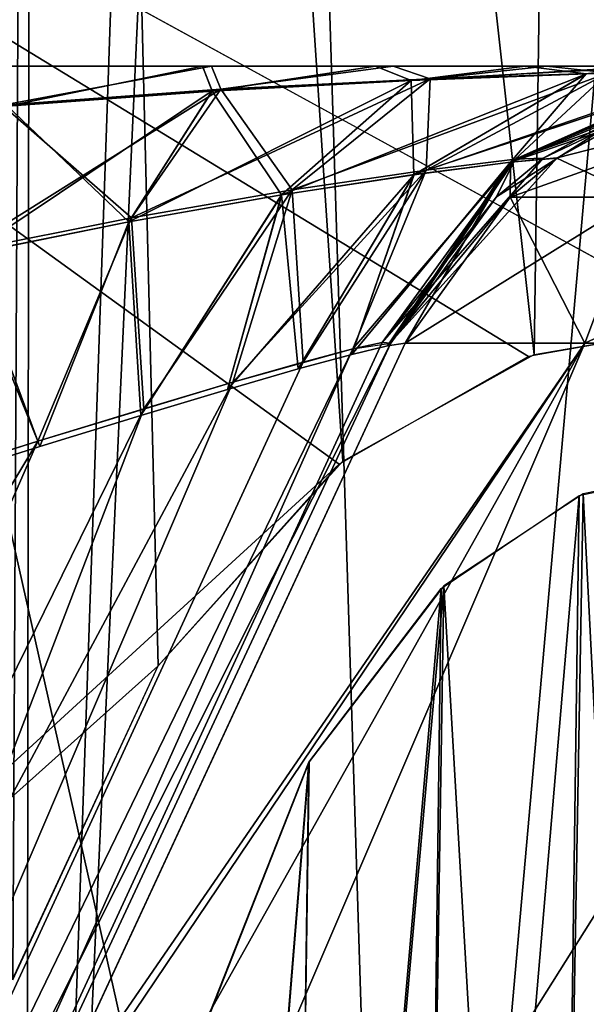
# Model space of a CAD drawing. Header units: millimetres. Extents: x -75 to 75, y -5 to 37.
# Tile 35 of 185: x -56.098 to -55.271, y 4.63 to 6.068. Entities that reach past the tile are written whole.
import ezdxf

# ---------------------------------------------------------------- set-up
doc = ezdxf.new("R2010")
doc.units = ezdxf.units.MM
doc.header["$LTSCALE"] = 127.314815
for name, color, linetype in [('100', 7, 'CONTINUOUS'), ('142', 7, 'CONTINUOUS'), ('146', 7, 'CONTINUOUS'), ('162', 7, 'CONTINUOUS'), ('165', 7, 'CONTINUOUS'), ('169', 7, 'CONTINUOUS'), ('188', 7, 'CONTINUOUS'), ('189', 7, 'CONTINUOUS'), ('193', 7, 'CONTINUOUS'), ('194', 7, 'CONTINUOUS'), ('200', 7, 'CONTINUOUS'), ('210', 7, 'CONTINUOUS'), ('238', 7, 'CONTINUOUS'), ('241', 7, 'CONTINUOUS'), ('242', 7, 'CONTINUOUS'), ('243', 7, 'CONTINUOUS'), ('246', 7, 'CONTINUOUS'), ('254', 7, 'CONTINUOUS'), ('255', 7, 'CONTINUOUS'), ('256', 7, 'CONTINUOUS'), ('262', 7, 'CONTINUOUS'), ('263', 7, 'CONTINUOUS'), ('268', 7, 'CONTINUOUS'), ('314', 7, 'CONTINUOUS'), ('6', 7, 'CONTINUOUS'), ('8', 7, 'CONTINUOUS')]:
    doc.layers.add(name, color=color, linetype=linetype)

msp = doc.modelspace()

# ---------------------------------------------------------------- linework, layer by layer
at = {"layer": '100', "color": 251, "linetype": 'Continuous', "true_color": 0x464b4f}
for points in [[(-56.4314, 6, -4.5869), (-55.8182, 6, -4.2967), (-55.8182, 6, -4.7033), (-56.4314, 6, -4.5869)], [(-56.1153, 6, -4.3833), (-55.8182, 6, -4.2967), (-56.4314, 6, -4.5869), (-56.1153, 6, -4.3833)], [(-56.4314, 6, -21.5869), (-55.8182, 6, -21.2967), (-55.8182, 6, -21.7033), (-56.4314, 6, -21.5869)], [(-56.1153, 6, -21.3833), (-55.8182, 6, -21.2967), (-56.4314, 6, -21.5869), (-56.1153, 6, -21.3833)], [(-55.8182, 6, -38.2967), (-56.4048, 6, -38.5869), (-56.4314, 6, -38.4131), (-55.8182, 6, -38.2967)], [(-56.1101, 6, -38.6128), (-56.4048, 6, -38.5869), (-55.8182, 6, -38.2967), (-56.1101, 6, -38.6128)], [(-56.1153, 6, 12.3833), (-55.8311, 6, 12.6884), (-55.8182, 6, 12.2967), (-56.1153, 6, 12.3833)], [(-56.1101, 6, 12.6128), (-55.8311, 6, 12.6884), (-56.1153, 6, 12.3833), (-56.1101, 6, 12.6128)], [(-55.8311, 6, -38.6884), (-56.1101, 6, -38.6128), (-55.8182, 6, -38.2967), (-55.8311, 6, -38.6884)], [(-55.8311, 6, 12.6884), (-55.5785, 6, 12.8082), (-55.8182, 6, 12.2967), (-55.8311, 6, 12.6884)], [(-55.5786, 6, -38.8082), (-55.8311, 6, -38.6884), (-55.8182, 6, -38.2967), (-55.5786, 6, -38.8082)], [(-55.8182, 6, 12.2967), (-55.5785, 6, 12.8082), (-55.5531, 6, 12.1603), (-55.8182, 6, 12.2967)], [(-55.5531, 6, -4.1603), (-55.3293, 6, -3.9831), (-55.8182, 6, -4.7033), (-55.5531, 6, -4.1603)], [(-55.8182, 6, -4.2967), (-55.5531, 6, -4.1603), (-55.8182, 6, -4.7033), (-55.8182, 6, -4.2967)], [(-55.8182, 6, -4.7033), (-55.3293, 6, -3.9831), (-55.3293, 6, -5.0169), (-55.8182, 6, -4.7033)], [(-55.8182, 6, -21.2967), (-55.5531, 6, -21.1603), (-55.8182, 6, -21.7033), (-55.8182, 6, -21.2967)], [(-55.8182, 6, -21.7033), (-55.3293, 6, -20.9831), (-55.3293, 6, -22.0169), (-55.8182, 6, -21.7033)], [(-55.5531, 6, -21.1603), (-55.3293, 6, -20.9831), (-55.8182, 6, -21.7033), (-55.5531, 6, -21.1603)], [(-55.3293, 6, -37.9831), (-55.5786, 6, -38.8082), (-55.8182, 6, -38.2967), (-55.3293, 6, -37.9831)], [(-55.3604, 6, -38.9652), (-55.5786, 6, -38.8082), (-55.3293, 6, -37.9831), (-55.3604, 6, -38.9652)], [(-55.5785, 6, 12.8082), (-55.3604, 6, 12.9652), (-55.5531, 6, 12.1603), (-55.5785, 6, 12.8082)], [(-55.5531, 6, 12.1603), (-55.3604, 6, 12.9652), (-55.3293, 6, 11.9831), (-55.5531, 6, 12.1603)], [(-55.3604, 6, 12.9652), (-55.1816, 6, 13.1518), (-55.3293, 6, 11.9831), (-55.3604, 6, 12.9652)], [(-55.1816, 6, -39.1517), (-55.3604, 6, -38.9652), (-55.3293, 6, -37.9831), (-55.1816, 6, -39.1517)], [(-55.3293, 6, 11.9831), (-55.1816, 6, 13.1518), (-55.1521, 6, 11.7744), (-55.3293, 6, 11.9831)], [(-55.3293, 6, -3.9831), (-55.1521, 6, -3.7744), (-55.3293, 6, -5.0169), (-55.3293, 6, -3.9831)], [(-55.3293, 6, -5.0169), (-55.0246, 6, -3.5433), (-55.0246, 6, -5.4567), (-55.3293, 6, -5.0169)], [(-55.1521, 6, -3.7744), (-55.0246, 6, -3.5433), (-55.3293, 6, -5.0169), (-55.1521, 6, -3.7744)], [(-55.3293, 6, -20.9831), (-55.1521, 6, -20.7744), (-55.3293, 6, -22.0169), (-55.3293, 6, -20.9831)], [(-55.3293, 6, -22.0169), (-55.0246, 6, -20.5433), (-55.0246, 6, -22.4567), (-55.3293, 6, -22.0169)], [(-55.1521, 6, -20.7744), (-55.0246, 6, -20.5433), (-55.3293, 6, -22.0169), (-55.1521, 6, -20.7744)], [(-55.0246, 6, -37.5433), (-55.1816, 6, -39.1517), (-55.3293, 6, -37.9831), (-55.0246, 6, -37.5433)]]:
    msp.add_3dface(points, dxfattribs=at)
at = {"layer": '142', "color": 251, "linetype": 'Continuous', "true_color": 0x464b4f}
for points in [[(-57.6588, 12.2105, -66.4054), (-55.838, 12.2105, -63.5524), (-57.4034, 2.7895, -66.6127), (-57.6588, 12.2105, -66.4054)], [(-55.838, 12.2105, -50.4476), (-57.6588, 12.2105, -47.5946), (-55.5424, 2.7895, -50.3031), (-55.838, 12.2105, -50.4476)], [(-55.5424, 2.7895, -50.3031), (-57.6588, 12.2105, -47.5946), (-57.4034, 2.7895, -47.3873), (-55.5424, 2.7895, -50.3031)], [(-57.4034, 2.7895, -66.6127), (-55.838, 12.2105, -63.5524), (-55.5424, 2.7895, -63.6969), (-57.4034, 2.7895, -66.6127)], [(-54.3861, 2.7895, -53.5632), (-55.838, 12.2105, -50.4476), (-55.5424, 2.7895, -50.3031), (-54.3861, 2.7895, -53.5632)], [(-55.838, 12.2105, -63.5524), (-54.7067, 12.2105, -60.3627), (-55.5424, 2.7895, -63.6969), (-55.838, 12.2105, -63.5524)], [(-54.7067, 12.2105, -53.6373), (-55.838, 12.2105, -50.4476), (-54.3861, 2.7895, -53.5632), (-54.7067, 12.2105, -53.6373)], [(-55.5424, 2.7895, -63.6969), (-54.7067, 12.2105, -60.3627), (-54.3861, 2.7895, -60.4368), (-55.5424, 2.7895, -63.6969)]]:
    msp.add_3dface(points, dxfattribs=at)
at = {"layer": '146', "color": 251, "linetype": 'Continuous', "true_color": 0x464b4f}
for points in [[(-55.838, 12.2105, 63.5524), (-57.6588, 12.2105, 66.4054), (-55.5424, 2.7895, 63.6969), (-55.838, 12.2105, 63.5524)], [(-55.5424, 2.7895, 63.6969), (-57.6588, 12.2105, 66.4054), (-57.4034, 2.7895, 66.6127), (-55.5424, 2.7895, 63.6969)], [(-57.6588, 12.2105, 47.5946), (-55.838, 12.2105, 50.4476), (-57.4034, 2.7895, 47.3873), (-57.6588, 12.2105, 47.5946)], [(-57.4034, 2.7895, 47.3873), (-55.838, 12.2105, 50.4476), (-55.5424, 2.7895, 50.3031), (-57.4034, 2.7895, 47.3873)], [(-54.7067, 12.2105, 60.3627), (-55.838, 12.2105, 63.5524), (-54.3861, 2.7895, 60.4368), (-54.7067, 12.2105, 60.3627)], [(-54.3861, 2.7895, 60.4368), (-55.838, 12.2105, 63.5524), (-55.5424, 2.7895, 63.6969), (-54.3861, 2.7895, 60.4368)], [(-55.838, 12.2105, 50.4476), (-54.7067, 12.2105, 53.6373), (-55.5424, 2.7895, 50.3031), (-55.838, 12.2105, 50.4476)], [(-55.5424, 2.7895, 50.3031), (-54.7067, 12.2105, 53.6373), (-54.3861, 2.7895, 53.5632), (-55.5424, 2.7895, 50.3031)]]:
    msp.add_3dface(points, dxfattribs=at)
at = {"layer": '162', "color": 251, "linetype": 'Continuous', "true_color": 0x464b4f}
for points in [[(-56.0691, 12.0844, -93.7347), (-55.3473, 5.5791, -93.5075), (-55.2537, 12.2105, -93.7391), (-56.0691, 12.0844, -93.7347)], [(-55.3473, 5.5791, -93.5075), (-55.0838, 5.6242, -93.5091), (-55.2537, 12.2105, -93.7391), (-55.3473, 5.5791, -93.5075)], [(-56.8063, 11.7194, -93.7219), (-56.1076, 4.6662, -93.4756), (-56.0691, 12.0844, -93.7347), (-56.8063, 11.7194, -93.7219)], [(-56.1076, 4.6662, -93.4756), (-55.896, 5.1245, -93.4916), (-56.0691, 12.0844, -93.7347), (-56.1076, 4.6662, -93.4756)], [(-55.6265, 5.4232, -93.5021), (-55.3473, 5.5791, -93.5075), (-56.0691, 12.0844, -93.7347), (-55.6265, 5.4232, -93.5021)], [(-55.896, 5.1245, -93.4916), (-55.6265, 5.4232, -93.5021), (-56.0691, 12.0844, -93.7347), (-55.896, 5.1245, -93.4916)]]:
    msp.add_3dface(points, dxfattribs=at)
at = {"layer": '165', "color": 251, "linetype": 'Continuous', "true_color": 0x464b4f}
for points in [[(-56.0761, 12.2105, -53.6015), (-56.9239, 2.5, -52.0952), (-56.6088, 12.2105, -51.9699), (-56.0761, 12.2105, -53.6015)], [(-55.753, 12.2105, -55.2871), (-56.9239, 2.5, -52.0952), (-56.0761, 12.2105, -53.6015), (-55.753, 12.2105, -55.2871)], [(-56.0894, 2.5, -55.3298), (-56.9239, 2.5, -52.0952), (-55.753, 12.2105, -55.2871), (-56.0894, 2.5, -55.3298)], [(-56.9239, 2.5, -61.9048), (-56.0894, 2.5, -58.6702), (-56.6088, 12.2105, -62.0301), (-56.9239, 2.5, -61.9048)], [(-56.6088, 12.2105, -62.0301), (-56.0894, 2.5, -58.6702), (-56.0761, 12.2105, -60.3985), (-56.6088, 12.2105, -62.0301)], [(-55.6448, 12.2105, -57), (-56.0894, 2.5, -55.3298), (-55.753, 12.2105, -55.2871), (-55.6448, 12.2105, -57)], [(-55.753, 12.2105, -58.7129), (-56.0894, 2.5, -55.3298), (-55.6448, 12.2105, -57), (-55.753, 12.2105, -58.7129)], [(-56.0761, 12.2105, -60.3985), (-56.0894, 2.5, -58.6702), (-55.753, 12.2105, -58.7129), (-56.0761, 12.2105, -60.3985)], [(-56.0894, 2.5, -58.6702), (-56.0894, 2.5, -55.3298), (-55.753, 12.2105, -58.7129), (-56.0894, 2.5, -58.6702)]]:
    msp.add_3dface(points, dxfattribs=at)
at = {"layer": '169', "color": 251, "linetype": 'Continuous', "true_color": 0x464b4f}
for points in [[(-56.0761, 12.2105, 60.3985), (-56.9239, 2.5, 61.9048), (-56.6088, 12.2105, 62.0301), (-56.0761, 12.2105, 60.3985)], [(-55.753, 12.2105, 58.7129), (-56.9239, 2.5, 61.9048), (-56.0761, 12.2105, 60.3985), (-55.753, 12.2105, 58.7129)], [(-56.0894, 2.5, 58.6702), (-56.9239, 2.5, 61.9048), (-55.753, 12.2105, 58.7129), (-56.0894, 2.5, 58.6702)], [(-56.9239, 2.5, 52.0952), (-56.0894, 2.5, 55.3298), (-56.6088, 12.2105, 51.9699), (-56.9239, 2.5, 52.0952)], [(-56.6088, 12.2105, 51.9699), (-56.0894, 2.5, 55.3298), (-56.0761, 12.2105, 53.6015), (-56.6088, 12.2105, 51.9699)], [(-55.6448, 12.2105, 57), (-56.0894, 2.5, 58.6702), (-55.753, 12.2105, 58.7129), (-55.6448, 12.2105, 57)], [(-55.753, 12.2105, 55.2871), (-56.0894, 2.5, 58.6702), (-55.6448, 12.2105, 57), (-55.753, 12.2105, 55.2871)], [(-56.0761, 12.2105, 53.6015), (-56.0894, 2.5, 55.3298), (-55.753, 12.2105, 55.2871), (-56.0761, 12.2105, 53.6015)], [(-56.0894, 2.5, 55.3298), (-56.0894, 2.5, 58.6702), (-55.753, 12.2105, 55.2871), (-56.0894, 2.5, 55.3298)]]:
    msp.add_3dface(points, dxfattribs=at)
at = {"layer": '188', "color": 251, "linetype": 'Continuous', "true_color": 0x464b4f}
for points in [[(-56.0762, 4.4279, 13.9505), (-56.782, 2.9042, 14.0325), (-55.2735, 5.5958, 14.89), (-56.0762, 4.4279, 13.9505)], [(-55.2735, 5.5958, 14.89), (-56.782, 2.9042, 14.0325), (-56.4263, 2.9042, 15.3864), (-55.2735, 5.5958, 14.89)], [(-54.7341, 5.5958, 15.7744), (-55.2735, 5.5958, 14.89), (-56.4263, 2.9042, 15.3864), (-54.7341, 5.5958, 15.7744)], [(-55.696, 2.9042, 16.5807), (-54.7341, 5.5958, 15.7744), (-56.4263, 2.9042, 15.3864), (-55.696, 2.9042, 16.5807)], [(-55.5352, 5.5958, 13.8877), (-56.0762, 4.4279, 13.9505), (-55.2735, 5.5958, 14.89), (-55.5352, 5.5958, 13.8877)], [(-54.6528, 2.9042, 17.5142), (-53.9627, 5.5958, 16.4657), (-55.696, 2.9042, 16.5807), (-54.6528, 2.9042, 17.5142)], [(-53.9627, 5.5958, 16.4657), (-54.7341, 5.5958, 15.7744), (-55.696, 2.9042, 16.5807), (-53.9627, 5.5958, 16.4657)]]:
    msp.add_3dface(points, dxfattribs=at)
at = {"layer": '189', "color": 251, "linetype": 'Continuous', "true_color": 0x464b4f}
for points in [[(-55.5564, 5.5958, -37.0431), (-56.8115, 2.9042, -36.8973), (-56.8115, 2.9042, -23.1027), (-55.5564, 5.5958, -37.0431)], [(-55.5564, 5.5958, -22.9569), (-55.5564, 5.5958, -37.0431), (-56.8115, 2.9042, -23.1027), (-55.5564, 5.5958, -22.9569)], [(-55.5564, 5.5958, -20.0431), (-56.8115, 2.9042, -19.8973), (-56.8115, 2.9042, -6.1027), (-55.5564, 5.5958, -20.0431)], [(-55.5564, 5.5958, -5.9569), (-55.5564, 5.5958, -20.0431), (-56.8115, 2.9042, -6.1027), (-55.5564, 5.5958, -5.9569)], [(-55.5564, 5.5958, -3.0431), (-56.8115, 2.9042, -2.8973), (-56.8115, 2.9042, 10.8973), (-55.5564, 5.5958, -3.0431)], [(-55.5564, 5.5958, 11.0431), (-55.5564, 5.5958, -3.0431), (-56.8115, 2.9042, 10.8973), (-55.5564, 5.5958, 11.0431)]]:
    msp.add_3dface(points, dxfattribs=at)
at = {"layer": '193', "color": 251, "linetype": 'Continuous', "true_color": 0x464b4f}
for points in [[(-55.1929, 5.809, 14.6758), (-55.1615, 5.9505, 13.8467), (-55.3142, 5.8659, 13.8635), (-55.1929, 5.809, 14.6758)], [(-55.3823, 5.809, 13.871), (-55.1929, 5.809, 14.6758), (-55.3142, 5.8659, 13.8635), (-55.3823, 5.809, 13.871)], [(-55.5352, 5.5958, 13.8877), (-55.2735, 5.5958, 14.89), (-55.3823, 5.809, 13.871), (-55.5352, 5.5958, 13.8877)], [(-55.2735, 5.5958, 14.89), (-55.1929, 5.809, 14.6758), (-55.3823, 5.809, 13.871), (-55.2735, 5.5958, 14.89)], [(-55.2735, 5.5958, 14.89), (-54.8151, 5.809, 15.4112), (-55.1929, 5.809, 14.6758), (-55.2735, 5.5958, 14.89)], [(-55.2735, 5.5958, 14.89), (-54.7341, 5.5958, 15.7744), (-54.8151, 5.809, 15.4112), (-55.2735, 5.5958, 14.89)]]:
    msp.add_3dface(points, dxfattribs=at)
at = {"layer": '194', "color": 251, "linetype": 'Continuous', "true_color": 0x464b4f}
for points in [[(-56.113, 4.3485, -39.9547), (-55.2735, 5.5958, -40.89), (-56.782, 2.9042, -40.0325), (-56.113, 4.3485, -39.9547)], [(-56.782, 2.9042, -40.0325), (-55.2735, 5.5958, -40.89), (-56.4263, 2.9042, -41.3864), (-56.782, 2.9042, -40.0325)], [(-55.2735, 5.5958, -40.89), (-54.7341, 5.5958, -41.7744), (-56.4263, 2.9042, -41.3864), (-55.2735, 5.5958, -40.89)], [(-56.4263, 2.9042, -41.3864), (-54.7341, 5.5958, -41.7744), (-55.696, 2.9042, -42.5807), (-56.4263, 2.9042, -41.3864)], [(-55.5352, 5.5958, -39.8877), (-55.2735, 5.5958, -40.89), (-56.113, 4.3485, -39.9547), (-55.5352, 5.5958, -39.8877)], [(-54.7341, 5.5958, -41.7744), (-53.9627, 5.5958, -42.4657), (-55.696, 2.9042, -42.5807), (-54.7341, 5.5958, -41.7744)], [(-55.696, 2.9042, -42.5807), (-53.9627, 5.5958, -42.4657), (-54.6528, 2.9042, -43.5142), (-55.696, 2.9042, -42.5807)]]:
    msp.add_3dface(points, dxfattribs=at)
at = {"layer": '200', "color": 251, "linetype": 'Continuous', "true_color": 0x464b4f}
for points in [[(-55.3139, 5.8661, -39.8635), (-54.9845, 5.9505, -40.599), (-55.3823, 5.809, -39.871), (-55.3139, 5.8661, -39.8635)], [(-55.3823, 5.809, -39.871), (-54.9845, 5.9505, -40.599), (-55.1929, 5.809, -40.6758), (-55.3823, 5.809, -39.871)], [(-55.1615, 5.9505, -39.8467), (-54.9845, 5.9505, -40.599), (-55.3139, 5.8661, -39.8635), (-55.1615, 5.9505, -39.8467)], [(-55.2735, 5.5958, -40.89), (-55.5352, 5.5958, -39.8877), (-55.1929, 5.809, -40.6758), (-55.2735, 5.5958, -40.89)], [(-55.5352, 5.5958, -39.8877), (-55.3823, 5.809, -39.871), (-55.1929, 5.809, -40.6758), (-55.5352, 5.5958, -39.8877)], [(-54.7341, 5.5958, -41.7744), (-55.2735, 5.5958, -40.89), (-54.8151, 5.809, -41.4112), (-54.7341, 5.5958, -41.7744)], [(-55.2735, 5.5958, -40.89), (-55.1929, 5.809, -40.6758), (-54.8151, 5.809, -41.4112), (-55.2735, 5.5958, -40.89)]]:
    msp.add_3dface(points, dxfattribs=at)
at = {"layer": '210', "color": 251, "linetype": 'Continuous', "true_color": 0x464b4f}
for points in [[(-58.5, 7.4961, 93.5745), (-10.3562, 12.2105, 93.7391), (-55.0838, 5.6242, 93.5091), (-58.5, 7.4961, 93.5745)], [(-58.5, 2.7895, 93.4101), (-58.5, 7.4961, 93.5745), (-55.6319, 5.4188, 93.5019), (-58.5, 2.7895, 93.4101)], [(-55.3557, 5.5761, 93.5074), (-58.5, 7.4961, 93.5745), (-55.0838, 5.6242, 93.5091), (-55.3557, 5.5761, 93.5074)], [(-55.6319, 5.4188, 93.5019), (-58.5, 7.4961, 93.5745), (-55.3557, 5.5761, 93.5074), (-55.6319, 5.4188, 93.5019)], [(-55.8963, 5.1241, 93.4916), (-58.5, 2.7895, 93.4101), (-55.6319, 5.4188, 93.5019), (-55.8963, 5.1241, 93.4916)], [(-56.1061, 4.6713, 93.4758), (-58.5, 2.7895, 93.4101), (-55.8963, 5.1241, 93.4916), (-56.1061, 4.6713, 93.4758)]]:
    msp.add_3dface(points, dxfattribs=at)
at = {"layer": '238', "color": 251, "linetype": 'Continuous', "true_color": 0x464b4f}
for points in [[(-55.1804, 5.9505, -3.0431), (-55.334, 5.8659, -3.0431), (-55.1804, 5.9505, 11.0431), (-55.1804, 5.9505, -3.0431)], [(-55.1804, 5.9505, 11.0431), (-55.334, 5.8659, -3.0431), (-55.334, 5.8659, 11.0431), (-55.1804, 5.9505, 11.0431)], [(-55.334, 5.8659, 11.0431), (-55.4023, 5.8092, -3.0431), (-55.4023, 5.8092, 11.0431), (-55.334, 5.8659, 11.0431)], [(-55.334, 5.8659, -3.0431), (-55.4023, 5.8092, -3.0431), (-55.334, 5.8659, 11.0431), (-55.334, 5.8659, -3.0431)], [(-55.5564, 5.5958, -3.0431), (-55.5564, 5.5958, 11.0431), (-55.4023, 5.8092, 11.0431), (-55.5564, 5.5958, -3.0431)], [(-55.4023, 5.8092, -3.0431), (-55.5564, 5.5958, -3.0431), (-55.4023, 5.8092, 11.0431), (-55.4023, 5.8092, -3.0431)]]:
    msp.add_3dface(points, dxfattribs=at)
at = {"layer": '241', "color": 251, "linetype": 'Continuous', "true_color": 0x464b4f}
for points in [[(-55.4023, 5.8092, -20.0431), (-55.1804, 5.9505, -5.9569), (-55.334, 5.8659, -20.0431), (-55.4023, 5.8092, -20.0431)], [(-55.4023, 5.8092, -5.9569), (-55.1804, 5.9505, -5.9569), (-55.4023, 5.8092, -20.0431), (-55.4023, 5.8092, -5.9569)], [(-55.334, 5.8659, -20.0431), (-55.1804, 5.9505, -5.9569), (-55.1804, 5.9505, -20.0431), (-55.334, 5.8659, -20.0431)], [(-55.5564, 5.5958, -20.0431), (-55.5564, 5.5958, -5.9569), (-55.4023, 5.8092, -5.9569), (-55.5564, 5.5958, -20.0431)], [(-55.5564, 5.5958, -20.0431), (-55.4023, 5.8092, -5.9569), (-55.4023, 5.8092, -20.0431), (-55.5564, 5.5958, -20.0431)]]:
    msp.add_3dface(points, dxfattribs=at)
at = {"layer": '242', "color": 251, "linetype": 'Continuous', "true_color": 0x464b4f}
for points in [[(-55.6117, 5.5873, -3.2927), (-56.8115, 2.9042, -2.8973), (-55.5688, 5.5966, -3.1696), (-55.6117, 5.5873, -3.2927)], [(-56.8115, 2.9042, -2.8973), (-55.5564, 5.5958, -3.0431), (-55.5688, 5.5966, -3.1696), (-56.8115, 2.9042, -2.8973)], [(-56.8115, 2.9042, -2.8973), (-55.6117, 5.5873, -3.2927), (-56.9013, 2.9273, -3.2423), (-56.8115, 2.9042, -2.8973)], [(-55.6117, 5.5873, -3.2927), (-55.6844, 5.5681, -3.4072), (-56.9013, 2.9273, -3.2423), (-55.6117, 5.5873, -3.2927)], [(-55.6844, 5.5681, -3.4072), (-55.7866, 5.5389, -3.51), (-56.9013, 2.9273, -3.2423), (-55.6844, 5.5681, -3.4072)], [(-55.7866, 5.5389, -3.51), (-55.9166, 5.5, -3.5965), (-56.9013, 2.9273, -3.2423), (-55.7866, 5.5389, -3.51)], [(-55.9166, 5.5, -3.5965), (-56.0713, 5.4524, -3.6621), (-57.1329, 3.0215, -3.4974), (-55.9166, 5.5, -3.5965)], [(-56.9013, 2.9273, -3.2423), (-55.9166, 5.5, -3.5965), (-57.1329, 3.0215, -3.4974), (-56.9013, 2.9273, -3.2423)], [(-56.0713, 5.4524, -3.6621), (-56.2455, 5.3976, -3.7025), (-57.1329, 3.0215, -3.4974), (-56.0713, 5.4524, -3.6621)]]:
    msp.add_3dface(points, dxfattribs=at)
at = {"layer": '243', "color": 251, "linetype": 'Continuous', "true_color": 0x464b4f}
for points in [[(-55.5564, 5.5958, -22.9569), (-56.8115, 2.9042, -23.1027), (-56.9013, 2.9273, -22.7577), (-55.5564, 5.5958, -22.9569)], [(-55.6117, 5.5873, -22.7072), (-55.5564, 5.5958, -22.9569), (-56.9013, 2.9273, -22.7577), (-55.6117, 5.5873, -22.7072)], [(-55.7866, 5.5389, -22.49), (-55.6117, 5.5873, -22.7072), (-56.9013, 2.9273, -22.7577), (-55.7866, 5.5389, -22.49)], [(-56.0714, 5.4524, -22.3379), (-55.7866, 5.5389, -22.49), (-57.1329, 3.0215, -22.5026), (-56.0714, 5.4524, -22.3379)], [(-57.1329, 3.0215, -22.5026), (-55.7866, 5.5389, -22.49), (-56.9013, 2.9273, -22.7577), (-57.1329, 3.0215, -22.5026)], [(-57.4459, 3.1621, -22.4037), (-56.0714, 5.4524, -22.3379), (-57.1329, 3.0215, -22.5026), (-57.4459, 3.1621, -22.4037)], [(-57.4459, 3.1621, -22.4037), (-56.4314, 5.3379, -22.2859), (-56.0714, 5.4524, -22.3379), (-57.4459, 3.1621, -22.4037)]]:
    msp.add_3dface(points, dxfattribs=at)
at = {"layer": '246', "color": 251, "linetype": 'Continuous', "true_color": 0x464b4f}
for points in [[(-55.4023, 5.8092, -37.0431), (-55.1804, 5.9505, -22.9569), (-55.1804, 5.9505, -37.0431), (-55.4023, 5.8092, -37.0431)], [(-55.4023, 5.8092, -22.9569), (-55.1804, 5.9505, -22.9569), (-55.4023, 5.8092, -37.0431), (-55.4023, 5.8092, -22.9569)], [(-55.5564, 5.5958, -37.0431), (-55.5564, 5.5958, -22.9569), (-55.4023, 5.8092, -22.9569), (-55.5564, 5.5958, -37.0431)], [(-55.5564, 5.5958, -37.0431), (-55.4023, 5.8092, -22.9569), (-55.4023, 5.8092, -37.0431), (-55.5564, 5.5958, -37.0431)]]:
    msp.add_3dface(points, dxfattribs=at)
at = {"layer": '254', "color": 251, "linetype": 'Continuous', "true_color": 0x464b4f}
for points in [[(-55.8182, 6, -4.2967), (-56.1153, 6, -4.3833), (-56.1229, 5.9432, -4.1028), (-55.8182, 6, -4.2967)], [(-55.8044, 5.9663, -4.0562), (-55.8182, 6, -4.2967), (-56.1229, 5.9432, -4.1028), (-55.8044, 5.9663, -4.0562)], [(-55.5531, 6, -4.1603), (-55.8182, 6, -4.2967), (-55.8044, 5.9663, -4.0562), (-55.5531, 6, -4.1603)], [(-55.4991, 5.9818, -3.9229), (-55.5531, 6, -4.1603), (-55.8044, 5.9663, -4.0562), (-55.4991, 5.9818, -3.9229)], [(-55.3293, 6, -3.9831), (-55.5531, 6, -4.1603), (-55.4991, 5.9818, -3.9229), (-55.3293, 6, -3.9831)], [(-55.2391, 5.9905, -3.6984), (-55.3293, 6, -3.9831), (-55.4991, 5.9818, -3.9229), (-55.2391, 5.9905, -3.6984)], [(-55.1521, 6, -3.7744), (-55.3293, 6, -3.9831), (-55.2391, 5.9905, -3.6984), (-55.1521, 6, -3.7744)], [(-55.4991, 5.9818, -3.9229), (-55.8044, 5.9663, -4.0562), (-55.7004, 5.8194, -3.6864), (-55.4991, 5.9818, -3.9229)], [(-55.4991, 5.9818, -3.9229), (-55.7004, 5.8194, -3.6864), (-55.5048, 5.8484, -3.5193), (-55.4991, 5.9818, -3.9229)], [(-55.2391, 5.9905, -3.6984), (-55.4991, 5.9818, -3.9229), (-55.5048, 5.8484, -3.5193), (-55.2391, 5.9905, -3.6984)], [(-55.2391, 5.9905, -3.6984), (-55.5048, 5.8484, -3.5193), (-55.3749, 5.8642, -3.297), (-55.2391, 5.9905, -3.6984)], [(-55.0641, 5.9943, -3.3936), (-55.2391, 5.9905, -3.6984), (-55.3749, 5.8642, -3.297), (-55.0641, 5.9943, -3.3936)], [(-55.334, 5.8659, -3.0431), (-55.0641, 5.9943, -3.3936), (-55.3749, 5.8642, -3.297), (-55.334, 5.8659, -3.0431)], [(-55.334, 5.8659, -3.0431), (-55.1804, 5.9505, -3.0431), (-55.0641, 5.9943, -3.3936), (-55.334, 5.8659, -3.0431)], [(-55.8044, 5.9663, -4.0562), (-56.1229, 5.9432, -4.1028), (-55.9345, 5.7788, -3.7901), (-55.8044, 5.9663, -4.0562)], [(-55.8044, 5.9663, -4.0562), (-55.9345, 5.7788, -3.7901), (-55.7004, 5.8194, -3.6864), (-55.8044, 5.9663, -4.0562)], [(-56.1229, 5.9432, -4.1028), (-56.1839, 5.7288, -3.8324), (-55.9345, 5.7788, -3.7901), (-56.1229, 5.9432, -4.1028)], [(-55.4023, 5.8092, -3.0431), (-55.334, 5.8659, -3.0431), (-55.3749, 5.8642, -3.297), (-55.4023, 5.8092, -3.0431)], [(-55.6117, 5.5873, -3.2927), (-55.5688, 5.5966, -3.1696), (-55.3749, 5.8642, -3.297), (-55.6117, 5.5873, -3.2927)], [(-55.5048, 5.8484, -3.5193), (-55.6117, 5.5873, -3.2927), (-55.3749, 5.8642, -3.297), (-55.5048, 5.8484, -3.5193)], [(-55.5688, 5.5966, -3.1696), (-55.5564, 5.5958, -3.0431), (-55.3749, 5.8642, -3.297), (-55.5688, 5.5966, -3.1696)], [(-55.5564, 5.5958, -3.0431), (-55.4023, 5.8092, -3.0431), (-55.3749, 5.8642, -3.297), (-55.5564, 5.5958, -3.0431)], [(-55.7004, 5.8194, -3.6864), (-55.6844, 5.5681, -3.4072), (-55.5048, 5.8484, -3.5193), (-55.7004, 5.8194, -3.6864)], [(-55.6844, 5.5681, -3.4072), (-55.6117, 5.5873, -3.2927), (-55.5048, 5.8484, -3.5193), (-55.6844, 5.5681, -3.4072)], [(-55.9345, 5.7788, -3.7901), (-55.9166, 5.5, -3.5965), (-55.7004, 5.8194, -3.6864), (-55.9345, 5.7788, -3.7901)], [(-55.9166, 5.5, -3.5965), (-55.7866, 5.5389, -3.51), (-55.7004, 5.8194, -3.6864), (-55.9166, 5.5, -3.5965)], [(-55.7866, 5.5389, -3.51), (-55.6844, 5.5681, -3.4072), (-55.7004, 5.8194, -3.6864), (-55.7866, 5.5389, -3.51)], [(-56.1839, 5.7288, -3.8324), (-56.0713, 5.4524, -3.6621), (-55.9345, 5.7788, -3.7901), (-56.1839, 5.7288, -3.8324)], [(-56.0713, 5.4524, -3.6621), (-55.9166, 5.5, -3.5965), (-55.9345, 5.7788, -3.7901), (-56.0713, 5.4524, -3.6621)], [(-56.2455, 5.3976, -3.7025), (-56.0713, 5.4524, -3.6621), (-56.1839, 5.7288, -3.8324), (-56.2455, 5.3976, -3.7025)]]:
    msp.add_3dface(points, dxfattribs=at)
at = {"layer": '255', "color": 251, "linetype": 'Continuous', "true_color": 0x464b4f}
for points in [[(-55.8044, 5.9663, -21.0562), (-55.8182, 6, -21.2967), (-56.1229, 5.9432, -21.1028), (-55.8044, 5.9663, -21.0562)], [(-55.8182, 6, -21.2967), (-56.1153, 6, -21.3833), (-56.1229, 5.9432, -21.1028), (-55.8182, 6, -21.2967)], [(-55.5531, 6, -21.1603), (-55.8182, 6, -21.2967), (-55.8044, 5.9663, -21.0562), (-55.5531, 6, -21.1603)], [(-55.4991, 5.9818, -20.9229), (-55.5531, 6, -21.1603), (-55.8044, 5.9663, -21.0562), (-55.4991, 5.9818, -20.9229)], [(-55.3293, 6, -20.9831), (-55.5531, 6, -21.1603), (-55.4991, 5.9818, -20.9229), (-55.3293, 6, -20.9831)], [(-55.2391, 5.9905, -20.6984), (-55.3293, 6, -20.9831), (-55.4991, 5.9818, -20.9229), (-55.2391, 5.9905, -20.6984)], [(-55.1521, 6, -20.7744), (-55.3293, 6, -20.9831), (-55.2391, 5.9905, -20.6984), (-55.1521, 6, -20.7744)], [(-55.4991, 5.9818, -20.9229), (-55.8044, 5.9663, -21.0562), (-55.7004, 5.8194, -20.6864), (-55.4991, 5.9818, -20.9229)], [(-55.4991, 5.9818, -20.9229), (-55.7004, 5.8194, -20.6864), (-55.5048, 5.8484, -20.5193), (-55.4991, 5.9818, -20.9229)], [(-55.2391, 5.9905, -20.6984), (-55.4991, 5.9818, -20.9229), (-55.5048, 5.8484, -20.5193), (-55.2391, 5.9905, -20.6984)], [(-55.2391, 5.9905, -20.6984), (-55.5048, 5.8484, -20.5193), (-55.3749, 5.8642, -20.297), (-55.2391, 5.9905, -20.6984)], [(-55.334, 5.8659, -20.0431), (-55.0641, 5.9943, -20.3936), (-55.3749, 5.8642, -20.297), (-55.334, 5.8659, -20.0431)], [(-55.0641, 5.9943, -20.3936), (-55.2391, 5.9905, -20.6984), (-55.3749, 5.8642, -20.297), (-55.0641, 5.9943, -20.3936)], [(-55.334, 5.8659, -20.0431), (-55.1804, 5.9505, -20.0431), (-55.0641, 5.9943, -20.3936), (-55.334, 5.8659, -20.0431)], [(-55.8044, 5.9663, -21.0562), (-56.1229, 5.9432, -21.1028), (-55.9345, 5.7788, -20.7901), (-55.8044, 5.9663, -21.0562)], [(-55.8044, 5.9663, -21.0562), (-55.9345, 5.7788, -20.7901), (-55.7004, 5.8194, -20.6864), (-55.8044, 5.9663, -21.0562)], [(-56.1229, 5.9432, -21.1028), (-56.1839, 5.7288, -20.8324), (-55.9345, 5.7788, -20.7901), (-56.1229, 5.9432, -21.1028)], [(-55.4023, 5.8092, -20.0431), (-55.334, 5.8659, -20.0431), (-55.3749, 5.8642, -20.297), (-55.4023, 5.8092, -20.0431)], [(-55.6117, 5.5873, -20.2927), (-55.5688, 5.5966, -20.1696), (-55.3749, 5.8642, -20.297), (-55.6117, 5.5873, -20.2927)], [(-55.5048, 5.8484, -20.5193), (-55.6117, 5.5873, -20.2927), (-55.3749, 5.8642, -20.297), (-55.5048, 5.8484, -20.5193)], [(-55.5688, 5.5966, -20.1696), (-55.5564, 5.5958, -20.0431), (-55.3749, 5.8642, -20.297), (-55.5688, 5.5966, -20.1696)], [(-55.5564, 5.5958, -20.0431), (-55.4023, 5.8092, -20.0431), (-55.3749, 5.8642, -20.297), (-55.5564, 5.5958, -20.0431)], [(-55.7004, 5.8194, -20.6864), (-55.6844, 5.5681, -20.4072), (-55.5048, 5.8484, -20.5193), (-55.7004, 5.8194, -20.6864)], [(-55.6844, 5.5681, -20.4072), (-55.6117, 5.5873, -20.2927), (-55.5048, 5.8484, -20.5193), (-55.6844, 5.5681, -20.4072)], [(-55.9345, 5.7788, -20.7901), (-55.9166, 5.5, -20.5965), (-55.7004, 5.8194, -20.6864), (-55.9345, 5.7788, -20.7901)], [(-55.9166, 5.5, -20.5965), (-55.7866, 5.5389, -20.51), (-55.7004, 5.8194, -20.6864), (-55.9166, 5.5, -20.5965)], [(-55.7866, 5.5389, -20.51), (-55.6844, 5.5681, -20.4072), (-55.7004, 5.8194, -20.6864), (-55.7866, 5.5389, -20.51)], [(-56.1839, 5.7288, -20.8324), (-56.0713, 5.4524, -20.6621), (-55.9345, 5.7788, -20.7901), (-56.1839, 5.7288, -20.8324)], [(-56.0713, 5.4524, -20.6621), (-55.9166, 5.5, -20.5965), (-55.9345, 5.7788, -20.7901), (-56.0713, 5.4524, -20.6621)], [(-56.2455, 5.3976, -20.7025), (-56.0713, 5.4524, -20.6621), (-56.1839, 5.7288, -20.8324), (-56.2455, 5.3976, -20.7025)]]:
    msp.add_3dface(points, dxfattribs=at)
at = {"layer": '256', "color": 251, "linetype": 'Continuous', "true_color": 0x464b4f}
for points in [[(-56.1101, 6, -38.6128), (-55.8311, 6, -38.6884), (-56.1157, 5.9416, -38.8969), (-56.1101, 6, -38.6128)], [(-56.1157, 5.9416, -38.8969), (-55.8311, 6, -38.6884), (-55.8168, 5.9639, -38.9342), (-56.1157, 5.9416, -38.8969)], [(-55.8311, 6, -38.6884), (-55.5786, 6, -38.8082), (-55.8168, 5.9639, -38.9342), (-55.8311, 6, -38.6884)], [(-55.8168, 5.9639, -38.9342), (-55.5786, 6, -38.8082), (-55.5267, 5.9793, -39.0469), (-55.8168, 5.9639, -38.9342)], [(-55.5786, 6, -38.8082), (-55.3604, 6, -38.9652), (-55.5267, 5.9793, -39.0469), (-55.5786, 6, -38.8082)], [(-55.3604, 6, -38.9652), (-55.1816, 6, -39.1517), (-55.5267, 5.9793, -39.0469), (-55.3604, 6, -38.9652)], [(-55.5267, 5.9793, -39.0469), (-55.1816, 6, -39.1517), (-55.271, 5.9888, -39.2402), (-55.5267, 5.9793, -39.0469)], [(-54.9898, 5.9947, -39.8279), (-55.1615, 5.9505, -39.8467), (-55.3815, 5.8601, -39.6316), (-54.9898, 5.9947, -39.8279)], [(-55.0817, 5.9934, -39.5083), (-54.9898, 5.9947, -39.8279), (-55.3815, 5.8601, -39.6316), (-55.0817, 5.9934, -39.5083)], [(-55.5267, 5.9793, -39.0469), (-55.271, 5.9888, -39.2402), (-55.7155, 5.8124, -39.2905), (-55.5267, 5.9793, -39.0469)], [(-55.271, 5.9888, -39.2402), (-55.5224, 5.8419, -39.4353), (-55.7155, 5.8124, -39.2905), (-55.271, 5.9888, -39.2402)], [(-55.271, 5.9888, -39.2402), (-55.0817, 5.9934, -39.5083), (-55.5224, 5.8419, -39.4353), (-55.271, 5.9888, -39.2402)], [(-55.0817, 5.9934, -39.5083), (-55.3815, 5.8601, -39.6316), (-55.5224, 5.8419, -39.4353), (-55.0817, 5.9934, -39.5083)], [(-55.8168, 5.9639, -38.9342), (-55.5267, 5.9793, -39.0469), (-55.9384, 5.773, -39.2018), (-55.8168, 5.9639, -38.9342)], [(-55.5267, 5.9793, -39.0469), (-55.7155, 5.8124, -39.2905), (-55.9384, 5.773, -39.2018), (-55.5267, 5.9793, -39.0469)], [(-56.1157, 5.9416, -38.8969), (-55.8168, 5.9639, -38.9342), (-56.1728, 5.7255, -39.1668), (-56.1157, 5.9416, -38.8969)], [(-55.8168, 5.9639, -38.9342), (-55.9384, 5.773, -39.2018), (-56.1728, 5.7255, -39.1668), (-55.8168, 5.9639, -38.9342)], [(-55.1615, 5.9505, -39.8467), (-55.3139, 5.8661, -39.8635), (-55.3815, 5.8601, -39.6316), (-55.1615, 5.9505, -39.8467)], [(-55.3139, 5.8661, -39.8635), (-55.3823, 5.809, -39.871), (-55.561, 5.5919, -39.7714), (-55.3139, 5.8661, -39.8635)], [(-55.3139, 5.8661, -39.8635), (-55.561, 5.5919, -39.7714), (-55.3815, 5.8601, -39.6316), (-55.3139, 5.8661, -39.8635)], [(-55.3815, 5.8601, -39.6316), (-55.6133, 5.5792, -39.6595), (-55.5224, 5.8419, -39.4353), (-55.3815, 5.8601, -39.6316)], [(-55.561, 5.5919, -39.7714), (-55.6133, 5.5792, -39.6595), (-55.3815, 5.8601, -39.6316), (-55.561, 5.5919, -39.7714)], [(-55.5224, 5.8419, -39.4353), (-55.7945, 5.5281, -39.4647), (-55.7155, 5.8124, -39.2905), (-55.5224, 5.8419, -39.4353)], [(-55.6913, 5.558, -39.5564), (-55.7945, 5.5281, -39.4647), (-55.5224, 5.8419, -39.4353), (-55.6913, 5.558, -39.5564)], [(-55.6133, 5.5792, -39.6595), (-55.6913, 5.558, -39.5564), (-55.5224, 5.8419, -39.4353), (-55.6133, 5.5792, -39.6595)], [(-55.7155, 5.8124, -39.2905), (-55.9212, 5.4901, -39.3883), (-55.9384, 5.773, -39.2018), (-55.7155, 5.8124, -39.2905)], [(-55.7945, 5.5281, -39.4647), (-55.9212, 5.4901, -39.3883), (-55.7155, 5.8124, -39.2905), (-55.7945, 5.5281, -39.4647)], [(-55.3823, 5.809, -39.871), (-55.5352, 5.5958, -39.8877), (-55.561, 5.5919, -39.7714), (-55.3823, 5.809, -39.871)], [(-55.9384, 5.773, -39.2018), (-56.0685, 5.4447, -39.3308), (-56.1728, 5.7255, -39.1668), (-55.9384, 5.773, -39.2018)], [(-55.9212, 5.4901, -39.3883), (-56.0685, 5.4447, -39.3308), (-55.9384, 5.773, -39.2018), (-55.9212, 5.4901, -39.3883)], [(-56.0685, 5.4447, -39.3308), (-56.2318, 5.3933, -39.2958), (-56.1728, 5.7255, -39.1668), (-56.0685, 5.4447, -39.3308)]]:
    msp.add_3dface(points, dxfattribs=at)
at = {"layer": '262', "color": 251, "linetype": 'Continuous', "true_color": 0x464b4f}
for points in [[(-55.8311, 6, 12.6884), (-56.1101, 6, 12.6128), (-56.1157, 5.9415, 12.8972), (-55.8311, 6, 12.6884)], [(-55.817, 5.9637, 12.9345), (-55.8311, 6, 12.6884), (-56.1157, 5.9415, 12.8972), (-55.817, 5.9637, 12.9345)], [(-55.5785, 6, 12.8082), (-55.8311, 6, 12.6884), (-55.817, 5.9637, 12.9345), (-55.5785, 6, 12.8082)], [(-55.5269, 5.9793, 13.0472), (-55.5785, 6, 12.8082), (-55.817, 5.9637, 12.9345), (-55.5269, 5.9793, 13.0472)], [(-55.3604, 6, 12.9652), (-55.5785, 6, 12.8082), (-55.5269, 5.9793, 13.0472), (-55.3604, 6, 12.9652)], [(-55.2713, 5.9887, 13.2404), (-55.3604, 6, 12.9652), (-55.5269, 5.9793, 13.0472), (-55.2713, 5.9887, 13.2404)], [(-55.1816, 6, 13.1518), (-55.3604, 6, 12.9652), (-55.2713, 5.9887, 13.2404), (-55.1816, 6, 13.1518)], [(-55.0821, 5.9934, 13.5084), (-55.0454, 6, 13.3604), (-55.2713, 5.9887, 13.2404), (-55.0821, 5.9934, 13.5084)], [(-55.0454, 6, 13.3604), (-55.1816, 6, 13.1518), (-55.2713, 5.9887, 13.2404), (-55.0454, 6, 13.3604)], [(-55.2713, 5.9887, 13.2404), (-55.5269, 5.9793, 13.0472), (-55.5226, 5.8416, 13.4355), (-55.2713, 5.9887, 13.2404)], [(-55.2713, 5.9887, 13.2404), (-55.5226, 5.8416, 13.4355), (-55.3817, 5.8599, 13.6317), (-55.2713, 5.9887, 13.2404)], [(-55.0821, 5.9934, 13.5084), (-55.2713, 5.9887, 13.2404), (-55.3817, 5.8599, 13.6317), (-55.0821, 5.9934, 13.5084)], [(-55.3142, 5.8659, 13.8635), (-55.0821, 5.9934, 13.5084), (-55.3817, 5.8599, 13.6317), (-55.3142, 5.8659, 13.8635)], [(-55.3142, 5.8659, 13.8635), (-55.1615, 5.9505, 13.8467), (-55.0821, 5.9934, 13.5084), (-55.3142, 5.8659, 13.8635)], [(-55.5269, 5.9793, 13.0472), (-55.817, 5.9637, 12.9345), (-55.7157, 5.8121, 13.2907), (-55.5269, 5.9793, 13.0472)], [(-55.5269, 5.9793, 13.0472), (-55.7157, 5.8121, 13.2907), (-55.5226, 5.8416, 13.4355), (-55.5269, 5.9793, 13.0472)], [(-55.817, 5.9637, 12.9345), (-56.1157, 5.9415, 12.8972), (-55.9385, 5.7728, 13.202), (-55.817, 5.9637, 12.9345)], [(-55.817, 5.9637, 12.9345), (-55.9385, 5.7728, 13.202), (-55.7157, 5.8121, 13.2907), (-55.817, 5.9637, 12.9345)], [(-56.1157, 5.9415, 12.8972), (-56.1728, 5.7252, 13.167), (-55.9385, 5.7728, 13.202), (-56.1157, 5.9415, 12.8972)], [(-55.3823, 5.809, 13.871), (-55.3142, 5.8659, 13.8635), (-55.3817, 5.8599, 13.6317), (-55.3823, 5.809, 13.871)], [(-55.5226, 5.8416, 13.4355), (-55.6133, 5.5792, 13.6595), (-55.3817, 5.8599, 13.6317), (-55.5226, 5.8416, 13.4355)], [(-55.6133, 5.5792, 13.6595), (-55.561, 5.5919, 13.7714), (-55.3817, 5.8599, 13.6317), (-55.6133, 5.5792, 13.6595)], [(-55.561, 5.5919, 13.7714), (-55.5352, 5.5958, 13.8877), (-55.3817, 5.8599, 13.6317), (-55.561, 5.5919, 13.7714)], [(-55.5352, 5.5958, 13.8877), (-55.3823, 5.809, 13.871), (-55.3817, 5.8599, 13.6317), (-55.5352, 5.5958, 13.8877)], [(-55.7157, 5.8121, 13.2907), (-55.6913, 5.558, 13.5564), (-55.5226, 5.8416, 13.4355), (-55.7157, 5.8121, 13.2907)], [(-55.6913, 5.558, 13.5564), (-55.6133, 5.5792, 13.6595), (-55.5226, 5.8416, 13.4355), (-55.6913, 5.558, 13.5564)], [(-55.9385, 5.7728, 13.202), (-55.9211, 5.4901, 13.3883), (-55.7157, 5.8121, 13.2907), (-55.9385, 5.7728, 13.202)], [(-55.9211, 5.4901, 13.3883), (-55.7945, 5.5281, 13.4647), (-55.7157, 5.8121, 13.2907), (-55.9211, 5.4901, 13.3883)], [(-55.7945, 5.5281, 13.4647), (-55.6913, 5.558, 13.5564), (-55.7157, 5.8121, 13.2907), (-55.7945, 5.5281, 13.4647)], [(-56.1728, 5.7252, 13.167), (-56.0685, 5.4447, 13.3308), (-55.9385, 5.7728, 13.202), (-56.1728, 5.7252, 13.167)], [(-56.0685, 5.4447, 13.3308), (-55.9211, 5.4901, 13.3883), (-55.9385, 5.7728, 13.202), (-56.0685, 5.4447, 13.3308)], [(-56.2318, 5.3933, 13.2958), (-56.0685, 5.4447, 13.3308), (-56.1728, 5.7252, 13.167), (-56.2318, 5.3933, 13.2958)]]:
    msp.add_3dface(points, dxfattribs=at)
at = {"layer": '263', "color": 251, "linetype": 'Continuous', "true_color": 0x464b4f}
for points in [[(-56.1229, 5.9432, 12.1028), (-55.8182, 6, 12.2967), (-55.8044, 5.9663, 12.0562), (-56.1229, 5.9432, 12.1028)], [(-56.1153, 6, 12.3833), (-55.8182, 6, 12.2967), (-56.1229, 5.9432, 12.1028), (-56.1153, 6, 12.3833)], [(-55.8182, 6, 12.2967), (-55.5531, 6, 12.1603), (-55.8044, 5.9663, 12.0562), (-55.8182, 6, 12.2967)], [(-55.8044, 5.9663, 12.0562), (-55.5531, 6, 12.1603), (-55.4991, 5.9818, 11.9229), (-55.8044, 5.9663, 12.0562)], [(-55.5531, 6, 12.1603), (-55.3293, 6, 11.9831), (-55.4991, 5.9818, 11.9229), (-55.5531, 6, 12.1603)], [(-55.4991, 5.9818, 11.9229), (-55.1521, 6, 11.7744), (-55.2391, 5.9905, 11.6984), (-55.4991, 5.9818, 11.9229)], [(-55.3293, 6, 11.9831), (-55.1521, 6, 11.7744), (-55.4991, 5.9818, 11.9229), (-55.3293, 6, 11.9831)], [(-55.0081, 5.9947, 11.0431), (-55.1804, 5.9505, 11.0431), (-55.3749, 5.8642, 11.297), (-55.0081, 5.9947, 11.0431)], [(-55.0641, 5.9943, 11.3936), (-55.0081, 5.9947, 11.0431), (-55.3749, 5.8642, 11.297), (-55.0641, 5.9943, 11.3936)], [(-55.4991, 5.9818, 11.9229), (-55.7004, 5.8194, 11.6864), (-55.9345, 5.7788, 11.7901), (-55.4991, 5.9818, 11.9229)], [(-55.8044, 5.9663, 12.0562), (-55.4991, 5.9818, 11.9229), (-55.9345, 5.7788, 11.7901), (-55.8044, 5.9663, 12.0562)], [(-55.4991, 5.9818, 11.9229), (-55.2391, 5.9905, 11.6984), (-55.7004, 5.8194, 11.6864), (-55.4991, 5.9818, 11.9229)], [(-55.2391, 5.9905, 11.6984), (-55.5048, 5.8484, 11.5193), (-55.7004, 5.8194, 11.6864), (-55.2391, 5.9905, 11.6984)], [(-55.2391, 5.9905, 11.6984), (-55.0641, 5.9943, 11.3936), (-55.5048, 5.8484, 11.5193), (-55.2391, 5.9905, 11.6984)], [(-55.0641, 5.9943, 11.3936), (-55.3749, 5.8642, 11.297), (-55.5048, 5.8484, 11.5193), (-55.0641, 5.9943, 11.3936)], [(-56.1229, 5.9432, 12.1028), (-55.8044, 5.9663, 12.0562), (-56.1839, 5.7288, 11.8324), (-56.1229, 5.9432, 12.1028)], [(-55.8044, 5.9663, 12.0562), (-55.9345, 5.7788, 11.7901), (-56.1839, 5.7288, 11.8324), (-55.8044, 5.9663, 12.0562)], [(-55.1804, 5.9505, 11.0431), (-55.334, 5.8659, 11.0431), (-55.3749, 5.8642, 11.297), (-55.1804, 5.9505, 11.0431)], [(-55.334, 5.8659, 11.0431), (-55.4023, 5.8092, 11.0431), (-55.5688, 5.5966, 11.1696), (-55.334, 5.8659, 11.0431)], [(-55.334, 5.8659, 11.0431), (-55.5688, 5.5966, 11.1696), (-55.3749, 5.8642, 11.297), (-55.334, 5.8659, 11.0431)], [(-55.5688, 5.5966, 11.1696), (-55.6117, 5.5873, 11.2927), (-55.3749, 5.8642, 11.297), (-55.5688, 5.5966, 11.1696)], [(-55.3749, 5.8642, 11.297), (-55.6117, 5.5873, 11.2927), (-55.5048, 5.8484, 11.5193), (-55.3749, 5.8642, 11.297)], [(-55.6844, 5.5681, 11.4072), (-55.7866, 5.5389, 11.51), (-55.5048, 5.8484, 11.5193), (-55.6844, 5.5681, 11.4072)], [(-55.5048, 5.8484, 11.5193), (-55.7866, 5.5389, 11.51), (-55.7004, 5.8194, 11.6864), (-55.5048, 5.8484, 11.5193)], [(-55.6117, 5.5873, 11.2927), (-55.6844, 5.5681, 11.4072), (-55.5048, 5.8484, 11.5193), (-55.6117, 5.5873, 11.2927)], [(-55.7004, 5.8194, 11.6864), (-55.9166, 5.5, 11.5965), (-55.9345, 5.7788, 11.7901), (-55.7004, 5.8194, 11.6864)], [(-55.7866, 5.5389, 11.51), (-55.9166, 5.5, 11.5965), (-55.7004, 5.8194, 11.6864), (-55.7866, 5.5389, 11.51)], [(-55.4023, 5.8092, 11.0431), (-55.5564, 5.5958, 11.0431), (-55.5688, 5.5966, 11.1696), (-55.4023, 5.8092, 11.0431)], [(-55.9345, 5.7788, 11.7901), (-56.0713, 5.4524, 11.6621), (-56.1839, 5.7288, 11.8324), (-55.9345, 5.7788, 11.7901)], [(-55.9166, 5.5, 11.5965), (-56.0713, 5.4524, 11.6621), (-55.9345, 5.7788, 11.7901), (-55.9166, 5.5, 11.5965)], [(-56.0713, 5.4524, 11.6621), (-56.2455, 5.3976, 11.7025), (-56.1839, 5.7288, 11.8324), (-56.0713, 5.4524, 11.6621)]]:
    msp.add_3dface(points, dxfattribs=at)
at = {"layer": '268', "color": 251, "linetype": 'Continuous', "true_color": 0x464b4f}
for points in [[(-55.1332, 2.5806, -90.3741), (-55.0838, 5.4153, -93.4139), (-55.2755, 5.3759, -93.4057), (-55.1332, 2.5806, -90.3741)], [(-55.479, 5.2414, -93.3791), (-55.3248, 2.5864, -90.4146), (-55.2755, 5.3759, -93.4057), (-55.479, 5.2414, -93.3791)], [(-55.3248, 2.5864, -90.4146), (-55.1332, 2.5806, -90.3741), (-55.2755, 5.3759, -93.4057), (-55.3248, 2.5864, -90.4146)], [(-55.6757, 4.9843, -93.3287), (-55.7091, 2.6472, -90.8109), (-55.479, 5.2414, -93.3791), (-55.6757, 4.9843, -93.3287)], [(-55.7091, 2.6472, -90.8109), (-55.5202, 2.6071, -90.5502), (-55.479, 5.2414, -93.3791), (-55.7091, 2.6472, -90.8109)], [(-55.5202, 2.6071, -90.5502), (-55.3248, 2.5864, -90.4146), (-55.479, 5.2414, -93.3791), (-55.5202, 2.6071, -90.5502)], [(-55.8306, 4.5902, -93.2519), (-55.8593, 2.7108, -91.2217), (-55.6757, 4.9843, -93.3287), (-55.8306, 4.5902, -93.2519)], [(-55.8593, 2.7108, -91.2217), (-55.7091, 2.6472, -90.8109), (-55.6757, 4.9843, -93.3287), (-55.8593, 2.7108, -91.2217)]]:
    msp.add_3dface(points, dxfattribs=at)
at = {"layer": '314', "color": 251, "linetype": 'Continuous', "true_color": 0x464b4f}
for points in [[(-55.2817, 5.3733, 93.4052), (-55.0838, 5.4153, 93.4139), (-55.3195, 2.5861, 90.4123), (-55.2817, 5.3733, 93.4052)], [(-55.0838, 5.4153, 93.4139), (-55.1332, 2.5806, 90.3741), (-55.3195, 2.5861, 90.4123), (-55.0838, 5.4153, 93.4139)], [(-55.5167, 2.6065, 90.5468), (-55.2817, 5.3733, 93.4052), (-55.3195, 2.5861, 90.4123), (-55.5167, 2.6065, 90.5468)], [(-55.4829, 5.2377, 93.3784), (-55.2817, 5.3733, 93.4052), (-55.5167, 2.6065, 90.5468), (-55.4829, 5.2377, 93.3784)], [(-55.7084, 2.647, 90.8096), (-55.4829, 5.2377, 93.3784), (-55.5167, 2.6065, 90.5468), (-55.7084, 2.647, 90.8096)], [(-55.6759, 4.9839, 93.3287), (-55.4829, 5.2377, 93.3784), (-55.7084, 2.647, 90.8096), (-55.6759, 4.9839, 93.3287)], [(-55.8601, 2.7113, 91.225), (-55.6759, 4.9839, 93.3287), (-55.7084, 2.647, 90.8096), (-55.8601, 2.7113, 91.225)], [(-55.8295, 4.5946, 93.2528), (-55.6759, 4.9839, 93.3287), (-55.8601, 2.7113, 91.225), (-55.8295, 4.5946, 93.2528)]]:
    msp.add_3dface(points, dxfattribs=at)
at = {"layer": '6', "color": 251, "linetype": 'Continuous', "true_color": 0x565d62}
for points in [[(-59.0014, 37, 105), (-58.517, 0, 104.5156), (-16.1484, 37, 105), (-59.0014, 37, 105)], [(-58.517, 0, 104.5156), (-15.8255, 0, 104.5156), (-16.1484, 37, 105), (-58.517, 0, 104.5156)]]:
    msp.add_3dface(points, dxfattribs=at)
at = {"layer": '8', "color": 251, "linetype": 'Continuous', "true_color": 0x565d62}
for points in [[(-58.517, 0, -104.5156), (-59.0014, 37, -105), (59.0014, 37, -105), (-58.517, 0, -104.5156)], [(58.517, 0, -104.5156), (-58.517, 0, -104.5156), (59.0014, 37, -105), (58.517, 0, -104.5156)]]:
    msp.add_3dface(points, dxfattribs=at)

doc.saveas('drawing.dxf')
